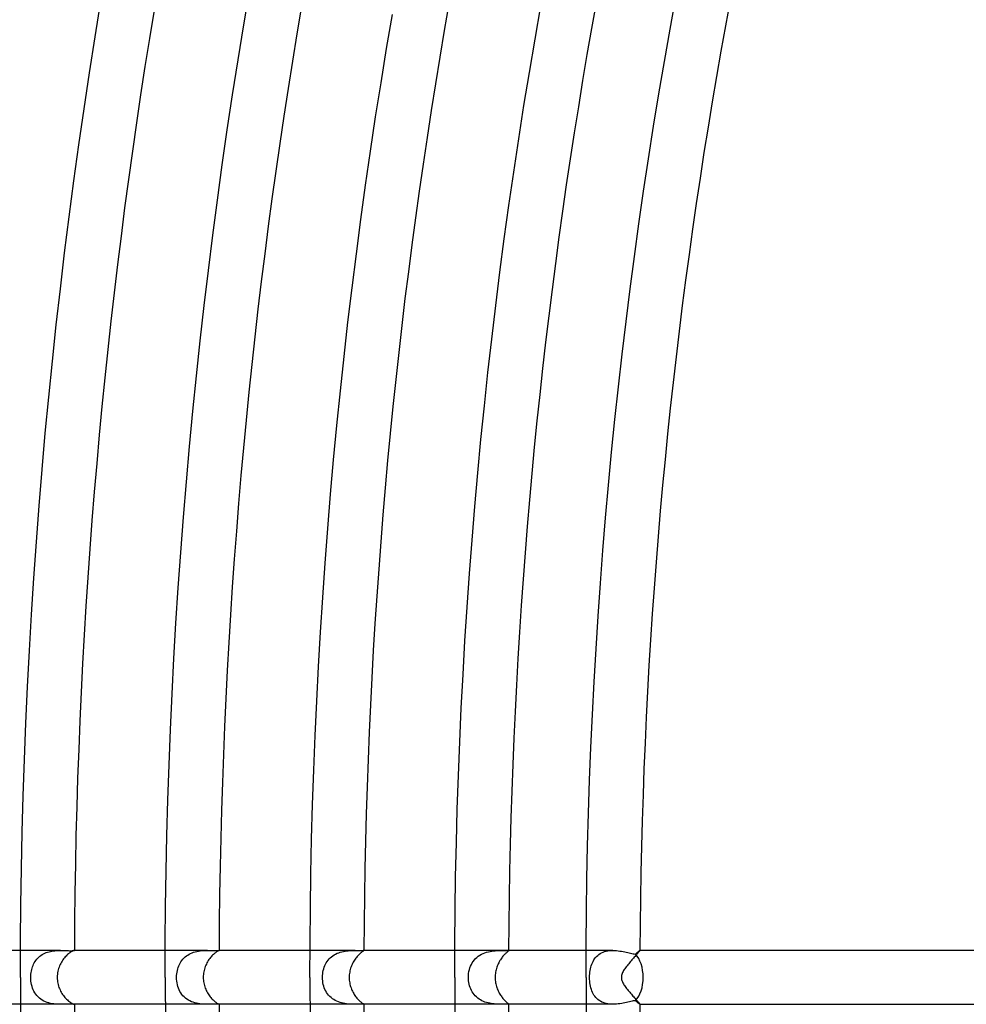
# Model space of a CAD drawing. Header units: millimetres. Extents: x -660 to 660, y -630 to 630.
# Tile 23 of 131: x -442 to -372, y -2 to 71. Entities that reach past the tile are written whole.
import ezdxf

# ---------------------------------------------------------------- set-up
doc = ezdxf.new("R2010")
doc.units = ezdxf.units.MM
doc.layers.add('HIDDEN', color=7, linetype='Continuous')
doc.layers.add('THICK', color=7, linetype='Continuous')

msp = doc.modelspace()

# ---------------------------------------------------------------- linework, layer by layer
at = {"layer": 'HIDDEN'}
for p, q in [((-439.027, 2), (-441.996, 2)), ((-440.714, 1.422), (-440.638, 1.497)), ((-440.638, 1.497), (-440.557, 1.566)), ((-440.557, 1.566), (-440.471, 1.631)), ((-440.471, 1.631), (-440.381, 1.69)), ((-440.381, 1.69), (-440.286, 1.744)), ((-440.286, 1.744), (-440.187, 1.793)), ((-440.187, 1.793), (-440.085, 1.835)), ((-440.085, 1.835), (-439.981, 1.872)), ((-439.981, 1.872), (-439.874, 1.904)), ((-439.874, 1.904), (-439.767, 1.93)), ((-439.767, 1.93), (-439.658, 1.952)), ((-439.658, 1.952), (-439.55, 1.968)), ((-439.55, 1.968), (-439.442, 1.981)), ((-439.442, 1.981), (-439.335, 1.99)), ((-439.335, 1.99), (-439.23, 1.996)), ((-439.23, 1.996), (-439.127, 1.999)), ((-439.127, 1.999), (-439.027, 2)), ((-439.027, 2), (-438.924, 1.999)), ((-438.924, 1.999), (-438.825, 1.997)), ((-438.825, 1.997), (-438.729, 1.994)), ((-438.729, 1.994), (-438.637, 1.99)), ((-438.637, 1.99), (-438.549, 1.987)), ((-438.549, 1.987), (-438.465, 1.983)), ((-438.465, 1.983), (-438.386, 1.981)), ((-438.386, 1.981), (-438.312, 1.979)), ((-438.312, 1.979), (-438.244, 1.979)), ((-438.244, 1.979), (-438.184, 1.98)), ((-438.184, 1.98), (-438.133, 1.982)), ((-438.133, 1.982), (-438.09, 1.985)), ((-438.09, 1.985), (-438.055, 1.988)), ((-438.055, 1.988), (-438.029, 1.992)), ((-438.029, 1.992), (-438.01, 1.995)), ((-438.01, 1.995), (-437.999, 1.998)), ((-437.999, 1.998), (-437.995, 2)), ((-437.995, 2), (-437.996, 2)), ((-437.996, 2), (-437.996, 2)), ((-437.996, 2), (-437.996, 2)), ((-437.996, 2), (-437.996, 2)), ((-437.996, 2), (-437.996, 2)), ((-437.995, 2), (-437.995, 2)), ((-428.1, 2), (-431.246, 2)), ((-429.855, 1.436), (-429.768, 1.516)), ((-429.768, 1.516), (-429.676, 1.591)), ((-429.676, 1.591), (-429.578, 1.658)), ((-429.578, 1.658), (-429.474, 1.72)), ((-429.474, 1.72), (-429.366, 1.775)), ((-429.366, 1.775), (-429.253, 1.823)), ((-429.253, 1.823), (-429.138, 1.865)), ((-429.138, 1.865), (-429.02, 1.899)), ((-429.02, 1.899), (-428.901, 1.928)), ((-428.901, 1.928), (-428.781, 1.951)), ((-428.781, 1.951), (-428.662, 1.969)), ((-428.662, 1.969), (-428.545, 1.982)), ((-428.545, 1.982), (-428.429, 1.991)), ((-428.429, 1.991), (-428.315, 1.996)), ((-428.315, 1.996), (-428.206, 1.999)), ((-428.206, 1.999), (-428.099, 2)), ((-428.099, 2), (-427.992, 1.999)), ((-427.992, 1.999), (-427.889, 1.998)), ((-427.889, 1.998), (-427.792, 1.995)), ((-427.792, 1.995), (-427.702, 1.993)), ((-427.702, 1.993), (-427.618, 1.992)), ((-427.618, 1.992), (-427.543, 1.991)), ((-427.543, 1.991), (-427.475, 1.991)), ((-427.475, 1.991), (-427.415, 1.992)), ((-427.415, 1.992), (-427.364, 1.993)), ((-427.364, 1.993), (-427.322, 1.996)), ((-427.322, 1.996), (-427.289, 1.998)), ((-427.289, 1.998), (-427.266, 1.999)), ((-427.266, 1.999), (-427.251, 2)), ((-427.251, 2), (-427.249, 2)), ((-427.249, 2), (-427.248, 2)), ((-427.248, 2), (-427.247, 2)), ((-427.247, 2), (-427.246, 1.999)), ((-427.246, 1.999), (-427.245, 1.999)), ((-427.245, 1.999), (-427.245, 1.999)), ((-417.137, 2), (-420.495, 2)), ((-418.987, 1.455), (-418.896, 1.534)), ((-418.896, 1.534), (-418.799, 1.607)), ((-418.799, 1.607), (-418.698, 1.673)), ((-418.698, 1.673), (-418.592, 1.732)), ((-418.592, 1.732), (-418.481, 1.785)), ((-418.481, 1.785), (-418.366, 1.831)), ((-418.366, 1.831), (-418.25, 1.87)), ((-418.25, 1.87), (-418.132, 1.903)), ((-418.132, 1.903), (-418.014, 1.93)), ((-418.014, 1.93), (-417.895, 1.951)), ((-417.895, 1.951), (-417.779, 1.968)), ((-417.779, 1.968), (-417.664, 1.98)), ((-417.664, 1.98), (-417.552, 1.989)), ((-417.552, 1.989), (-417.444, 1.994)), ((-417.444, 1.994), (-417.338, 1.998)), ((-417.338, 1.998), (-417.237, 2)), ((-417.237, 2), (-417.139, 2)), ((-417.139, 2), (-417.035, 2)), ((-417.035, 2), (-416.937, 1.999)), ((-416.937, 1.999), (-416.846, 1.998)), ((-416.846, 1.998), (-416.763, 1.998)), ((-416.763, 1.998), (-416.691, 1.998)), ((-416.691, 1.998), (-416.63, 1.999)), ((-416.63, 1.999), (-416.58, 2)), ((-416.58, 2), (-416.541, 2)), ((-416.541, 2), (-416.527, 2)), ((-416.495, 2), (-416.541, 2)), ((-416.527, 2), (-416.515, 1.999)), ((-416.515, 1.999), (-416.506, 1.999)), ((-416.506, 1.999), (-416.5, 1.997)), ((-416.5, 1.997), (-416.496, 1.995)), ((-416.496, 1.995), (-416.495, 1.993)), ((-405.745, 2), (-409.745, 2)), ((-408.201, 1.392), (-408.102, 1.485)), ((-408.102, 1.485), (-407.996, 1.57)), ((-407.996, 1.57), (-407.883, 1.646)), ((-407.883, 1.646), (-407.764, 1.714)), ((-407.764, 1.714), (-407.639, 1.774)), ((-407.639, 1.774), (-407.512, 1.825)), ((-407.512, 1.825), (-407.383, 1.868)), ((-407.383, 1.868), (-407.252, 1.903)), ((-407.252, 1.903), (-407.121, 1.931)), ((-407.121, 1.931), (-406.992, 1.953)), ((-406.992, 1.953), (-406.866, 1.969)), ((-406.866, 1.969), (-406.743, 1.981)), ((-406.743, 1.981), (-406.624, 1.989)), ((-406.624, 1.989), (-406.508, 1.994)), ((-406.508, 1.994), (-406.398, 1.997)), ((-406.398, 1.997), (-406.292, 1.999)), ((-406.292, 1.999), (-406.193, 2)), ((-406.193, 2), (-406.102, 2)), ((-406.102, 2), (-406.02, 2)), ((-406.02, 2), (-405.948, 2)), ((-405.948, 2), (-405.886, 2)), ((-405.886, 2), (-405.835, 1.999)), ((-405.835, 1.999), (-405.795, 1.998)), ((-405.795, 1.998), (-405.767, 1.995)), ((-405.767, 1.995), (-405.751, 1.99)), ((-405.751, 1.99), (-405.745, 1.982)), ((-398, 2), (-399.995, 2)), ((-399.358, 1.384), (-399.288, 1.473)), ((-399.288, 1.473), (-399.212, 1.556)), ((-399.212, 1.556), (-399.129, 1.633)), ((-399.129, 1.633), (-399.039, 1.704)), ((-399.039, 1.704), (-398.942, 1.767)), ((-398.942, 1.767), (-398.84, 1.823)), ((-398.84, 1.823), (-398.732, 1.872)), ((-398.732, 1.872), (-398.617, 1.913)), ((-398.617, 1.913), (-398.498, 1.945)), ((-398.498, 1.945), (-398.377, 1.97)), ((-398.377, 1.97), (-398.252, 1.987)), ((-398.252, 1.987), (-398.125, 1.997)), ((-398.125, 1.997), (-397.997, 2)), ((-397.997, 2), (-397.868, 1.997)), ((-397.868, 1.997), (-397.74, 1.988)), ((-397.74, 1.988), (-397.613, 1.975)), ((-397.613, 1.975), (-397.487, 1.957)), ((-397.487, 1.957), (-397.364, 1.936)), ((-397.364, 1.936), (-397.244, 1.913)), ((-397.244, 1.913), (-397.128, 1.888)), ((-397.128, 1.888), (-397.014, 1.863)), ((-397.014, 1.863), (-396.905, 1.837)), ((-396.905, 1.837), (-396.8, 1.813)), ((-396.8, 1.813), (-396.699, 1.79)), ((-396.699, 1.79), (-396.6, 1.769)), ((-396.6, 1.769), (-396.505, 1.751)), ((-396.505, 1.751), (-396.415, 1.737)), ((-396.415, 1.737), (-396.33, 1.729)), ((-396.33, 1.729), (-396.276, 1.776)), ((-396.276, 1.776), (-396.225, 1.82)), ((-396.225, 1.82), (-396.179, 1.86)), ((-396.179, 1.86), (-396.137, 1.895)), ((-396.137, 1.895), (-396.1, 1.926)), ((-396.1, 1.926), (-396.068, 1.952)), ((-396.068, 1.952), (-396.042, 1.973)), ((-396.042, 1.973), (-396.021, 1.988)), ((-396.021, 1.988), (-396.006, 1.997)), ((-396.006, 1.997), (-395.997, 2)), ((-395.997, 2), (-395.997, 2)), ((-395.997, 2), (-395.996, 2)), ((-395.996, 2), (-395.996, 1.999)), ((-395.996, 1.999), (-395.995, 1.999)), ((-395.995, 1.999), (-395.995, 1.998)), ((-395.995, 1.998), (-395.995, 1.997)), ((-441.133, 0.685), (-441.099, 0.789)), ((-441.099, 0.789), (-441.06, 0.889)), ((-441.06, 0.889), (-441.016, 0.986)), ((-441.016, 0.986), (-440.966, 1.081)), ((-440.966, 1.081), (-440.911, 1.172)), ((-440.911, 1.172), (-440.851, 1.259)), ((-440.851, 1.259), (-440.786, 1.342)), ((-440.786, 1.342), (-440.714, 1.422)), ((-430.318, 0.626), (-430.282, 0.741)), ((-430.282, 0.741), (-430.24, 0.852)), ((-430.24, 0.852), (-430.192, 0.96)), ((-430.192, 0.96), (-430.138, 1.063)), ((-430.138, 1.063), (-430.077, 1.163)), ((-430.077, 1.163), (-430.01, 1.259)), ((-430.01, 1.259), (-429.936, 1.35)), ((-429.936, 1.35), (-429.855, 1.436)), ((-419.479, 0.638), (-419.44, 0.756)), ((-419.44, 0.756), (-419.395, 0.87)), ((-419.395, 0.87), (-419.343, 0.979)), ((-419.343, 0.979), (-419.285, 1.084)), ((-419.285, 1.084), (-419.221, 1.184)), ((-419.221, 1.184), (-419.15, 1.279)), ((-419.15, 1.279), (-419.072, 1.37)), ((-419.072, 1.37), (-418.987, 1.455)), ((-408.619, 0.705), (-408.571, 0.833)), ((-408.571, 0.833), (-408.514, 0.955)), ((-408.514, 0.955), (-408.449, 1.073)), ((-408.449, 1.073), (-408.375, 1.185)), ((-408.375, 1.185), (-408.292, 1.292)), ((-408.292, 1.292), (-408.201, 1.392)), ((-399.671, 0.629), (-399.644, 0.749)), ((-399.644, 0.749), (-399.611, 0.865)), ((-399.611, 0.865), (-399.572, 0.978)), ((-399.572, 0.978), (-399.528, 1.086)), ((-399.528, 1.086), (-399.478, 1.19)), ((-399.478, 1.19), (-399.421, 1.29)), ((-399.421, 1.29), (-399.358, 1.384)), ((-441.232, 0), (-441.229, 0.12)), ((-441.228, -0.137), (-441.232, 0)), ((-441.229, 0.12), (-441.22, 0.239)), ((-441.22, 0.239), (-441.206, 0.355)), ((-441.206, 0.355), (-441.187, 0.468)), ((-441.187, 0.468), (-441.163, 0.578)), ((-441.163, 0.578), (-441.133, 0.685)), ((-430.401, 0), (-430.398, 0.13)), ((-430.397, -0.138), (-430.401, 0)), ((-430.398, 0.13), (-430.387, 0.258)), ((-430.387, 0.258), (-430.371, 0.384)), ((-430.371, 0.384), (-430.347, 0.507)), ((-430.347, 0.507), (-430.318, 0.626)), ((-419.569, 0), (-419.565, 0.131)), ((-419.565, -0.133), (-419.569, 0)), ((-419.565, 0.131), (-419.554, 0.261)), ((-419.554, 0.261), (-419.536, 0.39)), ((-419.536, 0.39), (-419.511, 0.516)), ((-419.511, 0.516), (-419.479, 0.638)), ((-408.733, 0), (-408.728, 0.148)), ((-408.73, -0.127), (-408.733, 0)), ((-408.728, 0.148), (-408.714, 0.293)), ((-408.714, 0.293), (-408.691, 0.435)), ((-408.691, 0.435), (-408.66, 0.572)), ((-408.66, 0.572), (-408.619, 0.705)), ((-399.732, 0), (-399.73, 0.128)), ((-399.73, 0.128), (-399.723, 0.255)), ((-399.723, 0.255), (-399.711, 0.381)), ((-399.711, 0.381), (-399.693, 0.507)), ((-399.693, 0.507), (-399.671, 0.629)), ((-441.217, -0.273), (-441.228, -0.137)), ((-441.198, -0.407), (-441.217, -0.273)), ((-441.172, -0.539), (-441.198, -0.407)), ((-441.138, -0.669), (-441.172, -0.539)), ((-441.097, -0.795), (-441.138, -0.669)), ((-430.386, -0.275), (-430.397, -0.138)), ((-430.366, -0.41), (-430.386, -0.275)), ((-430.339, -0.543), (-430.366, -0.41)), ((-430.304, -0.673), (-430.339, -0.543)), ((-430.26, -0.8), (-430.304, -0.673)), ((-419.554, -0.264), (-419.565, -0.133)), ((-419.535, -0.395), (-419.554, -0.264)), ((-419.509, -0.524), (-419.535, -0.395)), ((-419.475, -0.65), (-419.509, -0.524)), ((-419.434, -0.773), (-419.475, -0.65)), ((-408.719, -0.254), (-408.73, -0.127)), ((-408.702, -0.379), (-408.719, -0.254)), ((-408.677, -0.503), (-408.702, -0.379)), ((-408.645, -0.624), (-408.677, -0.503)), ((-408.606, -0.743), (-408.645, -0.624)), ((-399.729, -0.137), (-399.732, 0)), ((-399.721, -0.274), (-399.729, -0.137)), ((-399.707, -0.408), (-399.721, -0.274)), ((-399.688, -0.537), (-399.707, -0.408)), ((-399.664, -0.662), (-399.688, -0.537)), ((-399.635, -0.782), (-399.664, -0.662)), ((-441.048, -0.917), (-441.097, -0.795)), ((-440.991, -1.035), (-441.048, -0.917)), ((-440.926, -1.148), (-440.991, -1.035)), ((-440.854, -1.256), (-440.926, -1.148)), ((-440.773, -1.357), (-440.854, -1.256)), ((-440.685, -1.452), (-440.773, -1.357)), ((-440.59, -1.539), (-440.685, -1.452)), ((-430.21, -0.922), (-430.26, -0.8)), ((-430.151, -1.04), (-430.21, -0.922)), ((-430.084, -1.153), (-430.151, -1.04)), ((-430.009, -1.26), (-430.084, -1.153)), ((-429.927, -1.36), (-430.009, -1.26)), ((-429.837, -1.454), (-429.927, -1.36)), ((-429.74, -1.54), (-429.837, -1.454)), ((-419.385, -0.892), (-419.434, -0.773)), ((-419.329, -1.007), (-419.385, -0.892)), ((-419.265, -1.118), (-419.329, -1.007)), ((-419.193, -1.223), (-419.265, -1.118)), ((-419.114, -1.322), (-419.193, -1.223)), ((-419.028, -1.415), (-419.114, -1.322)), ((-418.935, -1.502), (-419.028, -1.415)), ((-408.56, -0.859), (-408.606, -0.743)), ((-408.506, -0.971), (-408.56, -0.859)), ((-408.446, -1.078), (-408.506, -0.971)), ((-408.378, -1.181), (-408.446, -1.078)), ((-408.303, -1.279), (-408.378, -1.181)), ((-408.222, -1.371), (-408.303, -1.279)), ((-408.134, -1.457), (-408.222, -1.371)), ((-408.04, -1.536), (-408.134, -1.457)), ((-399.601, -0.897), (-399.635, -0.782)), ((-399.561, -1.007), (-399.601, -0.897)), ((-399.516, -1.112), (-399.561, -1.007)), ((-399.465, -1.213), (-399.516, -1.112)), ((-399.408, -1.31), (-399.465, -1.213)), ((-399.345, -1.402), (-399.408, -1.31)), ((-399.275, -1.489), (-399.345, -1.402)), ((-439.027, -2), (-441.995, -2)), ((-440.488, -1.619), (-440.59, -1.539)), ((-440.379, -1.691), (-440.488, -1.619)), ((-440.265, -1.755), (-440.379, -1.691)), ((-440.146, -1.81), (-440.265, -1.755)), ((-440.024, -1.858), (-440.146, -1.81)), ((-439.897, -1.897), (-440.024, -1.858)), ((-439.77, -1.929), (-439.897, -1.897)), ((-439.642, -1.954), (-439.77, -1.929)), ((-439.514, -1.973), (-439.642, -1.954)), ((-439.388, -1.986), (-439.514, -1.973)), ((-439.264, -1.994), (-439.388, -1.986)), ((-439.144, -1.999), (-439.264, -1.994)), ((-439.027, -2), (-439.144, -1.999)), ((-438.903, -1.999), (-439.027, -2)), ((-438.785, -1.996), (-438.903, -1.999)), ((-438.672, -1.992), (-438.785, -1.996)), ((-438.564, -1.987), (-438.672, -1.992)), ((-438.462, -1.983), (-438.564, -1.987)), ((-438.368, -1.98), (-438.462, -1.983)), ((-438.282, -1.979), (-438.368, -1.98)), ((-438.206, -1.979), (-438.282, -1.979)), ((-438.142, -1.982), (-438.206, -1.979)), ((-438.089, -1.985), (-438.142, -1.982)), ((-438.048, -1.989), (-438.089, -1.985)), ((-438.019, -1.994), (-438.048, -1.989)), ((-438.001, -1.998), (-438.019, -1.994)), ((-437.995, -2), (-438.001, -1.998)), ((-437.996, -2), (-437.996, -2)), ((-437.996, -2), (-437.996, -2)), ((-437.996, -2), (-437.996, -2)), ((-437.996, -2), (-437.996, -2)), ((-437.996, -2), (-437.995, -2)), ((-437.995, -2), (-437.995, -2)), ((-428.099, -2), (-431.245, -2)), ((-429.637, -1.619), (-429.74, -1.54)), ((-429.527, -1.69), (-429.637, -1.619)), ((-429.413, -1.752), (-429.527, -1.69)), ((-429.296, -1.806), (-429.413, -1.752)), ((-429.174, -1.852), (-429.296, -1.806)), ((-429.049, -1.891), (-429.174, -1.852)), ((-428.924, -1.923), (-429.049, -1.891)), ((-428.8, -1.948), (-428.924, -1.923)), ((-428.676, -1.967), (-428.8, -1.948)), ((-428.554, -1.981), (-428.676, -1.967)), ((-428.435, -1.99), (-428.554, -1.981)), ((-428.319, -1.996), (-428.435, -1.99)), ((-428.208, -1.999), (-428.319, -1.996)), ((-428.1, -2), (-428.208, -1.999)), ((-427.988, -1.999), (-428.1, -2)), ((-427.881, -1.998), (-427.988, -1.999)), ((-427.779, -1.995), (-427.881, -1.998)), ((-427.684, -1.993), (-427.779, -1.995)), ((-427.595, -1.991), (-427.684, -1.993)), ((-427.515, -1.991), (-427.595, -1.991)), ((-427.444, -1.991), (-427.515, -1.991)), ((-427.384, -1.993), (-427.444, -1.991)), ((-427.335, -1.995), (-427.384, -1.993)), ((-427.296, -1.997), (-427.335, -1.995)), ((-427.268, -1.999), (-427.296, -1.997)), ((-427.251, -2), (-427.268, -1.999)), ((-427.25, -2), (-427.251, -2)), ((-427.248, -2), (-427.25, -2)), ((-427.247, -2), (-427.248, -2)), ((-427.246, -2), (-427.247, -2)), ((-427.245, -1.999), (-427.246, -2)), ((-427.245, -1.999), (-427.245, -1.999)), ((-417.137, -2), (-420.495, -2)), ((-418.835, -1.582), (-418.935, -1.502)), ((-418.73, -1.653), (-418.835, -1.582)), ((-418.62, -1.717), (-418.73, -1.653)), ((-418.505, -1.774), (-418.62, -1.717)), ((-418.387, -1.823), (-418.505, -1.774)), ((-418.267, -1.865), (-418.387, -1.823)), ((-418.146, -1.899), (-418.267, -1.865)), ((-418.025, -1.927), (-418.146, -1.899)), ((-417.904, -1.95), (-418.025, -1.927)), ((-417.785, -1.967), (-417.904, -1.95)), ((-417.669, -1.979), (-417.785, -1.967)), ((-417.556, -1.988), (-417.669, -1.979)), ((-417.446, -1.994), (-417.556, -1.988)), ((-417.339, -1.998), (-417.446, -1.994)), ((-417.236, -2), (-417.339, -1.998)), ((-417.138, -2), (-417.236, -2)), ((-417.032, -2), (-417.138, -2)), ((-416.932, -1.999), (-417.032, -2)), ((-416.841, -1.998), (-416.932, -1.999)), ((-416.76, -1.998), (-416.841, -1.998)), ((-416.689, -1.998), (-416.76, -1.998)), ((-416.629, -1.999), (-416.689, -1.998)), ((-416.579, -2), (-416.629, -1.999)), ((-416.541, -2), (-416.579, -2)), ((-416.527, -2), (-416.541, -2)), ((-416.495, -2), (-416.541, -2)), ((-416.516, -2), (-416.527, -2)), ((-416.507, -1.999), (-416.516, -2)), ((-416.5, -1.997), (-416.507, -1.999)), ((-416.496, -1.995), (-416.5, -1.997)), ((-416.495, -1.993), (-416.496, -1.995)), ((-405.745, -2), (-409.745, -2)), ((-407.94, -1.609), (-408.04, -1.536)), ((-407.835, -1.675), (-407.94, -1.609)), ((-407.727, -1.733), (-407.835, -1.675)), ((-407.615, -1.784), (-407.727, -1.733)), ((-407.501, -1.829), (-407.615, -1.784)), ((-407.385, -1.867), (-407.501, -1.829)), ((-407.268, -1.899), (-407.385, -1.867)), ((-407.152, -1.925), (-407.268, -1.899)), ((-407.037, -1.946), (-407.152, -1.925)), ((-406.924, -1.962), (-407.037, -1.946)), ((-406.813, -1.974), (-406.924, -1.962)), ((-406.704, -1.984), (-406.813, -1.974)), ((-406.599, -1.99), (-406.704, -1.984)), ((-406.497, -1.995), (-406.599, -1.99)), ((-406.399, -1.997), (-406.497, -1.995)), ((-406.306, -1.999), (-406.399, -1.997)), ((-406.218, -2), (-406.306, -1.999)), ((-406.137, -2), (-406.218, -2)), ((-405.936, -2), (-405.996, -2)), ((-405.884, -2), (-405.936, -2)), ((-405.841, -1.999), (-405.884, -2)), ((-405.806, -1.999), (-405.841, -1.999)), ((-405.779, -1.997), (-405.806, -1.999)), ((-405.76, -1.993), (-405.779, -1.997)), ((-405.749, -1.989), (-405.76, -1.993)), ((-405.745, -1.982), (-405.749, -1.989)), ((-398, -2), (-399.995, -2)), ((-399.198, -1.57), (-399.275, -1.489)), ((-399.116, -1.644), (-399.198, -1.57)), ((-399.026, -1.713), (-399.116, -1.644)), ((-398.93, -1.774), (-399.026, -1.713)), ((-398.828, -1.829), (-398.93, -1.774)), ((-398.721, -1.876), (-398.828, -1.829)), ((-398.609, -1.915), (-398.721, -1.876)), ((-398.493, -1.947), (-398.609, -1.915)), ((-398.372, -1.971), (-398.493, -1.947)), ((-398.248, -1.987), (-398.372, -1.971)), ((-398.124, -1.997), (-398.248, -1.987)), ((-397.999, -2), (-398.124, -1.997)), ((-397.867, -1.997), (-397.999, -2)), ((-397.735, -1.988), (-397.867, -1.997)), ((-397.605, -1.974), (-397.735, -1.988)), ((-397.477, -1.955), (-397.605, -1.974)), ((-397.351, -1.934), (-397.477, -1.955)), ((-397.229, -1.91), (-397.351, -1.934)), ((-397.11, -1.885), (-397.229, -1.91)), ((-396.995, -1.858), (-397.11, -1.885)), ((-396.884, -1.833), (-396.995, -1.858)), ((-396.778, -1.808), (-396.884, -1.833)), ((-396.677, -1.785), (-396.778, -1.808)), ((-396.581, -1.765), (-396.677, -1.785)), ((-396.49, -1.748), (-396.581, -1.765)), ((-396.406, -1.736), (-396.49, -1.748)), ((-396.33, -1.729), (-396.406, -1.736)), ((-396.291, -1.763), (-396.33, -1.729)), ((-396.254, -1.795), (-396.291, -1.763)), ((-396.218, -1.825), (-396.254, -1.795)), ((-396.185, -1.854), (-396.218, -1.825)), ((-396.155, -1.88), (-396.185, -1.854)), ((-396.126, -1.904), (-396.155, -1.88)), ((-396.1, -1.926), (-396.126, -1.904)), ((-396.077, -1.945), (-396.1, -1.926)), ((-396.056, -1.962), (-396.077, -1.945)), ((-396.038, -1.975), (-396.056, -1.962)), ((-396.024, -1.986), (-396.038, -1.975)), ((-396.012, -1.994), (-396.024, -1.986)), ((-396.003, -1.998), (-396.012, -1.994)), ((-395.997, -2), (-396.003, -1.998)), ((-395.996, -2), (-395.997, -2)), ((-395.997, -2), (-395.997, -2)), ((-395.995, -1.999), (-395.996, -1.999)), ((-395.996, -1.999), (-395.996, -2)), ((-395.995, -1.997), (-395.995, -1.998)), ((-395.995, -1.998), (-395.995, -1.999))]:
    msp.add_line(p, q, dxfattribs=at)
for start_param, end_param in [(-1.570796, -0.527105), (-2.614487, -1.570796)]:
    msp.add_ellipse((-396.914, 0), major_axis=(0, 2), ratio=0.580131, start_param=start_param, end_param=end_param, dxfattribs=at)
at = {"layer": 'THICK'}
for p, q in [((-425.414, 70.708), (-424.975, 73.302)), ((-436.452, 69.81), (-436.018, 72.471)), ((-393.757, 70.394), (-393.32, 72.794)), ((-403.787, 69.648), (-403.355, 72.109)), ((-414.809, 68.946), (-414.381, 71.475)), ((-425.837, 68.112), (-425.414, 70.708)), ((-394.179, 67.99), (-393.757, 70.394)), ((-436.87, 67.146), (-436.452, 69.81)), ((-404.205, 67.183), (-403.787, 69.648)), ((-415.222, 66.414), (-414.809, 68.946)), ((-426.245, 65.513), (-425.837, 68.112)), ((-394.587, 65.584), (-394.179, 67.99)), ((-437.271, 64.48), (-436.87, 67.146)), ((-404.607, 64.716), (-404.205, 67.183)), ((-415.62, 63.88), (-415.222, 66.414)), ((-426.637, 62.912), (-426.245, 65.513)), ((-394.979, 63.176), (-394.587, 65.584)), ((-437.657, 61.811), (-437.271, 64.48)), ((-404.994, 62.247), (-404.607, 64.716)), ((-416.001, 61.343), (-415.62, 63.88)), ((-427.012, 60.308), (-426.637, 62.912)), ((-395.357, 60.766), (-394.979, 63.176)), ((-405.367, 59.775), (-404.994, 62.247)), ((-438.026, 59.14), (-437.657, 61.811)), ((-416.368, 58.805), (-416.001, 61.343)), ((-395.721, 58.353), (-395.357, 60.766)), ((-427.372, 57.702), (-427.012, 60.308)), ((-405.724, 57.301), (-405.367, 59.775)), ((-438.378, 56.467), (-438.026, 59.14)), ((-416.719, 56.264), (-416.368, 58.805)), ((-396.069, 55.938), (-395.721, 58.353)), ((-427.716, 55.094), (-427.372, 57.702)), ((-406.066, 54.825), (-405.724, 57.301)), ((-438.715, 53.792), (-438.378, 56.467)), ((-417.054, 53.72), (-416.719, 56.264)), ((-396.403, 53.521), (-396.069, 55.938)), ((-428.044, 52.484), (-427.716, 55.094)), ((-406.392, 52.347), (-406.066, 54.825)), ((-439.034, 51.115), (-438.715, 53.792)), ((-417.374, 51.175), (-417.054, 53.72)), ((-396.722, 51.101), (-396.403, 53.521)), ((-428.357, 49.872), (-428.044, 52.484)), ((-406.704, 49.867), (-406.392, 52.347)), ((-417.679, 48.628), (-417.374, 51.175)), ((-439.338, 48.436), (-439.034, 51.115)), ((-397.027, 48.68), (-396.722, 51.101)), ((-428.653, 47.258), (-428.357, 49.872)), ((-407.001, 47.385), (-406.704, 49.867)), ((-439.625, 45.755), (-439.338, 48.436)), ((-417.968, 46.08), (-417.679, 48.628)), ((-397.316, 46.258), (-397.027, 48.68)), ((-428.933, 44.642), (-428.653, 47.258)), ((-407.282, 44.902), (-407.001, 47.385)), ((-418.241, 43.529), (-417.968, 46.08)), ((-397.591, 43.833), (-397.316, 46.258)), ((-439.896, 43.072), (-439.625, 45.755)), ((-429.198, 42.024), (-428.933, 44.642)), ((-407.549, 42.416), (-407.282, 44.902)), ((-418.499, 40.977), (-418.241, 43.529)), ((-397.851, 41.407), (-397.591, 43.833)), ((-440.151, 40.388), (-439.896, 43.072)), ((-407.8, 39.929), (-407.549, 42.416)), ((-429.446, 39.405), (-429.198, 42.024)), ((-418.741, 38.423), (-418.499, 40.977)), ((-398.096, 38.979), (-397.851, 41.407)), ((-440.389, 37.702), (-440.151, 40.388)), ((-408.036, 37.441), (-407.8, 39.929)), ((-429.678, 36.785), (-429.446, 39.405)), ((-398.327, 36.55), (-398.096, 38.979)), ((-418.967, 35.868), (-418.741, 38.423)), ((-440.611, 35.015), (-440.389, 37.702)), ((-408.257, 34.951), (-408.036, 37.441)), ((-429.895, 34.163), (-429.678, 36.785)), ((-398.542, 34.119), (-398.327, 36.55)), ((-419.178, 33.312), (-418.967, 35.868)), ((-440.816, 32.326), (-440.611, 35.015)), ((-408.462, 32.46), (-408.257, 34.951)), ((-430.095, 31.54), (-429.895, 34.163)), ((-398.743, 31.688), (-398.542, 34.119)), ((-419.374, 30.754), (-419.178, 33.312)), ((-441.005, 29.637), (-440.816, 32.326)), ((-408.653, 29.968), (-408.462, 32.46)), ((-430.279, 28.916), (-430.095, 31.54)), ((-398.929, 29.255), (-398.743, 31.688)), ((-419.554, 28.195), (-419.374, 30.754)), ((-408.828, 27.474), (-408.653, 29.968)), ((-441.178, 26.946), (-441.005, 29.637)), ((-399.1, 26.821), (-398.929, 29.255)), ((-430.448, 26.291), (-430.279, 28.916)), ((-419.718, 25.635), (-419.554, 28.195)), ((-408.988, 24.98), (-408.828, 27.474)), ((-441.334, 24.254), (-441.178, 26.946)), ((-399.256, 24.386), (-399.1, 26.821)), ((-430.6, 23.664), (-430.448, 26.291)), ((-419.866, 23.075), (-419.718, 25.635)), ((-409.133, 22.485), (-408.988, 24.98)), ((-441.474, 21.562), (-441.334, 24.254)), ((-399.397, 21.95), (-399.256, 24.386)), ((-430.737, 21.037), (-430.6, 23.664)), ((-419.999, 20.513), (-419.866, 23.075)), ((-409.262, 19.988), (-409.133, 22.485)), ((-399.524, 19.513), (-399.397, 21.95)), ((-441.597, 18.868), (-441.474, 21.562)), ((-430.857, 18.409), (-430.737, 21.037)), ((-420.117, 17.95), (-419.999, 20.513)), ((-409.376, 17.492), (-409.262, 19.988)), ((-399.635, 17.075), (-399.524, 19.513)), ((-441.704, 16.174), (-441.597, 18.868)), ((-430.961, 15.781), (-430.857, 18.409)), ((-420.218, 15.387), (-420.117, 17.95)), ((-409.476, 14.994), (-409.376, 17.492)), ((-399.732, 14.637), (-399.635, 17.075)), ((-441.794, 13.479), (-441.704, 16.174)), ((-431.049, 13.151), (-430.961, 15.781)), ((-420.304, 12.824), (-420.218, 15.387)), ((-409.559, 12.496), (-409.476, 14.994)), ((-399.814, 12.198), (-399.732, 14.637)), ((-441.868, 10.784), (-441.794, 13.479)), ((-431.122, 10.522), (-431.049, 13.151)), ((-420.375, 10.259), (-420.304, 12.824)), ((-409.628, 9.997), (-409.559, 12.496)), ((-399.881, 9.759), (-399.814, 12.198)), ((-441.926, 8.088), (-441.868, 10.784)), ((-431.178, 7.892), (-431.122, 10.522)), ((-420.43, 7.695), (-420.375, 10.259)), ((-409.681, 7.498), (-409.628, 9.997)), ((-399.933, 7.32), (-399.881, 9.759)), ((-441.967, 5.392), (-441.926, 8.088)), ((-431.218, 5.261), (-431.178, 7.892)), ((-420.469, 5.13), (-420.43, 7.695)), ((-409.72, 4.999), (-409.681, 7.498)), ((-399.97, 4.88), (-399.933, 7.32)), ((-441.992, 2.696), (-441.967, 5.392)), ((-431.242, 2.631), (-431.218, 5.261)), ((-420.492, 2.565), (-420.469, 5.13)), ((-409.742, 2.5), (-409.72, 4.999)), ((-399.993, 2.44), (-399.97, 4.88)), ((-442, 0), (-441.992, 2.696)), ((-431.25, 0), (-431.242, 2.631)), ((-420.5, 0), (-420.492, 2.565)), ((-409.75, 0), (-409.742, 2.5)), ((-400, 0), (-399.993, 2.44)), ((-441.996, 2), (-448.759, 2)), ((-438.674, 1.514), (-438.733, 1.445)), ((-438.614, 1.579), (-438.674, 1.514)), ((-438.554, 1.639), (-438.614, 1.579)), ((-438.495, 1.695), (-438.554, 1.639)), ((-438.437, 1.745), (-438.495, 1.695)), ((-438.381, 1.79), (-438.437, 1.745)), ((-438.327, 1.83), (-438.381, 1.79)), ((-438.276, 1.865), (-438.327, 1.83)), ((-438.228, 1.895), (-438.276, 1.865)), ((-438.183, 1.921), (-438.228, 1.895)), ((-438.143, 1.943), (-438.183, 1.921)), ((-438.107, 1.96), (-438.143, 1.943)), ((-438.076, 1.974), (-438.107, 1.96)), ((-438.05, 1.984), (-438.076, 1.974)), ((-438.029, 1.992), (-438.05, 1.984)), ((-438.013, 1.997), (-438.029, 1.992)), ((-438.002, 1.999), (-438.013, 1.997)), ((-437.996, 2), (-438.002, 1.999)), ((-431.246, 2), (-437.996, 2)), ((-427.89, 1.465), (-427.945, 1.396)), ((-427.835, 1.531), (-427.89, 1.465)), ((-427.78, 1.592), (-427.835, 1.531)), ((-427.725, 1.648), (-427.78, 1.592)), ((-427.671, 1.7), (-427.725, 1.648)), ((-427.619, 1.747), (-427.671, 1.7)), ((-427.569, 1.789), (-427.619, 1.747)), ((-427.52, 1.828), (-427.569, 1.789)), ((-427.475, 1.861), (-427.52, 1.828)), ((-427.433, 1.89), (-427.475, 1.861)), ((-427.395, 1.915), (-427.433, 1.89)), ((-427.36, 1.936), (-427.395, 1.915)), ((-427.33, 1.953), (-427.36, 1.936)), ((-427.304, 1.967), (-427.33, 1.953)), ((-427.283, 1.978), (-427.304, 1.967)), ((-427.267, 1.986), (-427.283, 1.978)), ((-427.255, 1.992), (-427.267, 1.986)), ((-427.248, 1.996), (-427.255, 1.992)), ((-427.245, 1.999), (-427.248, 1.996)), ((-420.495, 2), (-427.245, 2)), ((-417.05, 1.486), (-417.101, 1.421)), ((-416.999, 1.548), (-417.05, 1.486)), ((-416.948, 1.605), (-416.999, 1.548)), ((-416.898, 1.659), (-416.948, 1.605)), ((-416.85, 1.707), (-416.898, 1.659)), ((-416.803, 1.751), (-416.85, 1.707)), ((-416.758, 1.791), (-416.803, 1.751)), ((-416.715, 1.827), (-416.758, 1.791)), ((-416.676, 1.858), (-416.715, 1.827)), ((-416.639, 1.886), (-416.676, 1.858)), ((-416.607, 1.91), (-416.639, 1.886)), ((-416.578, 1.93), (-416.607, 1.91)), ((-416.553, 1.947), (-416.578, 1.93)), ((-416.533, 1.961), (-416.553, 1.947)), ((-416.516, 1.972), (-416.533, 1.961)), ((-416.505, 1.981), (-416.516, 1.972)), ((-416.498, 1.988), (-416.505, 1.981)), ((-416.495, 1.993), (-416.498, 1.988)), ((-409.745, 2), (-416.495, 2)), ((-406.214, 1.507), (-406.261, 1.446)), ((-406.167, 1.565), (-406.214, 1.507)), ((-406.12, 1.619), (-406.167, 1.565)), ((-406.075, 1.669), (-406.12, 1.619)), ((-406.032, 1.714), (-406.075, 1.669)), ((-405.99, 1.755), (-406.032, 1.714)), ((-405.951, 1.792), (-405.99, 1.755)), ((-405.914, 1.826), (-405.951, 1.792)), ((-405.88, 1.856), (-405.914, 1.826)), ((-405.85, 1.882), (-405.88, 1.856)), ((-405.823, 1.904), (-405.85, 1.882)), ((-405.799, 1.924), (-405.823, 1.904)), ((-405.78, 1.94), (-405.799, 1.924)), ((-405.765, 1.954), (-405.78, 1.94)), ((-405.754, 1.965), (-405.765, 1.954)), ((-405.747, 1.974), (-405.754, 1.965)), ((-405.745, 1.982), (-405.747, 1.974)), ((-399.995, 2), (-405.745, 2)), ((-396.417, 1.497), (-396.473, 1.433)), ((-396.362, 1.559), (-396.417, 1.497)), ((-396.31, 1.618), (-396.362, 1.559)), ((-396.261, 1.674), (-396.31, 1.618)), ((-396.214, 1.727), (-396.261, 1.674)), ((-396.172, 1.776), (-396.214, 1.727)), ((-396.133, 1.821), (-396.172, 1.776)), ((-396.098, 1.862), (-396.133, 1.821)), ((-396.067, 1.898), (-396.098, 1.862)), ((-396.042, 1.929), (-396.067, 1.898)), ((-396.022, 1.954), (-396.042, 1.929)), ((-396.007, 1.975), (-396.022, 1.954)), ((-395.998, 1.989), (-396.007, 1.975)), ((-395.995, 1.997), (-395.998, 1.989)), ((-361.992, 2), (-395.997, 2)), ((-439.129, 0.757), (-439.163, 0.658)), ((-439.091, 0.854), (-439.129, 0.757)), ((-439.049, 0.948), (-439.091, 0.854)), ((-439.003, 1.039), (-439.049, 0.948)), ((-438.954, 1.128), (-439.003, 1.039)), ((-438.902, 1.212), (-438.954, 1.128)), ((-438.848, 1.294), (-438.902, 1.212)), ((-438.791, 1.372), (-438.848, 1.294)), ((-438.733, 1.445), (-438.791, 1.372)), ((-428.272, 0.808), (-428.307, 0.712)), ((-428.234, 0.901), (-428.272, 0.808)), ((-428.192, 0.991), (-428.234, 0.901)), ((-428.147, 1.079), (-428.192, 0.991)), ((-428.1, 1.164), (-428.147, 1.079)), ((-428.05, 1.245), (-428.1, 1.164)), ((-427.998, 1.322), (-428.05, 1.245)), ((-427.945, 1.396), (-427.998, 1.322)), ((-417.448, 0.776), (-417.479, 0.683)), ((-417.414, 0.866), (-417.448, 0.776)), ((-417.376, 0.954), (-417.414, 0.866)), ((-417.336, 1.039), (-417.376, 0.954)), ((-417.293, 1.122), (-417.336, 1.039)), ((-417.247, 1.202), (-417.293, 1.122)), ((-417.2, 1.278), (-417.247, 1.202)), ((-417.151, 1.351), (-417.2, 1.278)), ((-417.101, 1.421), (-417.151, 1.351)), ((-406.624, 0.749), (-406.652, 0.659)), ((-406.593, 0.837), (-406.624, 0.749)), ((-406.559, 0.922), (-406.593, 0.837)), ((-406.522, 1.005), (-406.559, 0.922)), ((-406.483, 1.086), (-406.522, 1.005)), ((-406.441, 1.164), (-406.483, 1.086)), ((-406.398, 1.24), (-406.441, 1.164)), ((-406.353, 1.312), (-406.398, 1.24)), ((-406.307, 1.381), (-406.353, 1.312)), ((-406.261, 1.446), (-406.307, 1.381)), ((-397.007, 0.792), (-397.062, 0.719)), ((-396.95, 0.866), (-397.007, 0.792)), ((-396.892, 0.94), (-396.95, 0.866)), ((-396.832, 1.013), (-396.892, 0.94)), ((-396.772, 1.086), (-396.832, 1.013)), ((-396.711, 1.158), (-396.772, 1.086)), ((-396.65, 1.229), (-396.711, 1.158)), ((-396.591, 1.299), (-396.65, 1.229)), ((-396.531, 1.367), (-396.591, 1.299)), ((-396.473, 1.433), (-396.531, 1.367)), ((-439.263, 0.116), (-439.267, 0)), ((-439.254, 0.229), (-439.263, 0.116)), ((-439.239, 0.34), (-439.254, 0.229)), ((-439.219, 0.449), (-439.239, 0.34)), ((-439.193, 0.555), (-439.219, 0.449)), ((-439.163, 0.658), (-439.193, 0.555)), ((-428.422, 0.104), (-428.424, 0)), ((-428.415, 0.208), (-428.422, 0.104)), ((-428.402, 0.311), (-428.415, 0.208)), ((-428.385, 0.413), (-428.402, 0.311)), ((-428.363, 0.515), (-428.385, 0.413)), ((-428.337, 0.614), (-428.363, 0.515)), ((-428.307, 0.712), (-428.337, 0.614)), ((-417.583, 0.1), (-417.585, 0)), ((-417.576, 0.199), (-417.583, 0.1)), ((-417.565, 0.298), (-417.576, 0.199)), ((-417.55, 0.396), (-417.565, 0.298)), ((-417.53, 0.493), (-417.55, 0.396)), ((-417.507, 0.589), (-417.53, 0.493)), ((-417.479, 0.683), (-417.507, 0.589)), ((-406.746, 0.096), (-406.748, 0)), ((-406.74, 0.192), (-406.746, 0.096)), ((-406.73, 0.287), (-406.74, 0.192)), ((-406.716, 0.382), (-406.73, 0.287)), ((-406.698, 0.475), (-406.716, 0.382)), ((-406.677, 0.568), (-406.698, 0.475)), ((-406.652, 0.659), (-406.677, 0.568)), ((-397.371, 0.074), (-397.375, 0)), ((-397.375, 0), (-397.37, -0.083)), ((-397.359, 0.148), (-397.371, 0.074)), ((-397.34, 0.22), (-397.359, 0.148)), ((-397.314, 0.29), (-397.34, 0.22)), ((-397.284, 0.359), (-397.314, 0.29)), ((-397.248, 0.429), (-397.284, 0.359)), ((-397.208, 0.501), (-397.248, 0.429)), ((-397.163, 0.573), (-397.208, 0.501)), ((-397.114, 0.645), (-397.163, 0.573)), ((-397.062, 0.719), (-397.114, 0.645)), ((-439.267, 0), (-439.264, -0.113)), ((-439.264, -0.113), (-439.255, -0.224)), ((-439.255, -0.224), (-439.24, -0.332)), ((-439.24, -0.332), (-439.221, -0.439)), ((-439.221, -0.439), (-439.197, -0.542)), ((-439.197, -0.542), (-439.168, -0.644)), ((-439.168, -0.644), (-439.135, -0.742)), ((-428.424, 0), (-428.422, -0.106)), ((-428.422, -0.106), (-428.414, -0.211)), ((-428.414, -0.211), (-428.402, -0.313)), ((-428.402, -0.313), (-428.385, -0.414)), ((-428.385, -0.414), (-428.364, -0.513)), ((-428.364, -0.513), (-428.338, -0.61)), ((-428.338, -0.61), (-428.309, -0.704)), ((-428.309, -0.704), (-428.277, -0.795)), ((-417.585, 0), (-417.582, -0.104)), ((-417.582, -0.104), (-417.575, -0.206)), ((-417.575, -0.206), (-417.564, -0.307)), ((-417.564, -0.307), (-417.548, -0.406)), ((-417.548, -0.406), (-417.528, -0.502)), ((-417.528, -0.502), (-417.505, -0.597)), ((-417.505, -0.597), (-417.477, -0.69)), ((-417.477, -0.69), (-417.447, -0.78)), ((-406.748, 0), (-406.746, -0.101)), ((-406.746, -0.101), (-406.739, -0.2)), ((-406.739, -0.2), (-406.728, -0.298)), ((-406.728, -0.298), (-406.714, -0.394)), ((-406.714, -0.394), (-406.695, -0.489)), ((-406.695, -0.489), (-406.674, -0.581)), ((-406.674, -0.581), (-406.649, -0.672)), ((-406.649, -0.672), (-406.621, -0.76)), ((-397.37, -0.083), (-397.355, -0.164)), ((-397.355, -0.164), (-397.332, -0.244)), ((-397.332, -0.244), (-397.301, -0.322)), ((-397.301, -0.322), (-397.265, -0.398)), ((-397.265, -0.398), (-397.224, -0.472)), ((-397.224, -0.472), (-397.181, -0.543)), ((-397.181, -0.543), (-397.136, -0.612)), ((-397.136, -0.612), (-397.089, -0.68)), ((-397.089, -0.68), (-397.039, -0.749)), ((-439.135, -0.742), (-439.098, -0.837)), ((-439.098, -0.837), (-439.057, -0.93)), ((-439.057, -0.93), (-439.013, -1.02)), ((-439.013, -1.02), (-438.965, -1.108)), ((-438.965, -1.108), (-438.915, -1.192)), ((-438.915, -1.192), (-438.862, -1.274)), ((-438.862, -1.274), (-438.806, -1.352)), ((-438.806, -1.352), (-438.749, -1.426)), ((-438.749, -1.426), (-438.69, -1.496)), ((-428.277, -0.795), (-428.241, -0.885)), ((-428.241, -0.885), (-428.201, -0.972)), ((-428.201, -0.972), (-428.159, -1.057)), ((-428.159, -1.057), (-428.114, -1.139)), ((-428.114, -1.139), (-428.067, -1.218)), ((-428.067, -1.218), (-428.017, -1.295)), ((-428.017, -1.295), (-427.965, -1.368)), ((-427.965, -1.368), (-427.912, -1.438)), ((-427.912, -1.438), (-427.858, -1.504)), ((-417.447, -0.78), (-417.413, -0.867)), ((-417.413, -0.867), (-417.377, -0.953)), ((-417.377, -0.953), (-417.337, -1.036)), ((-417.337, -1.036), (-417.296, -1.116)), ((-417.296, -1.116), (-417.251, -1.194)), ((-417.251, -1.194), (-417.205, -1.27)), ((-417.205, -1.27), (-417.157, -1.342)), ((-417.157, -1.342), (-417.108, -1.411)), ((-417.108, -1.411), (-417.058, -1.476)), ((-406.621, -0.76), (-406.59, -0.845)), ((-406.59, -0.845), (-406.556, -0.929)), ((-406.556, -0.929), (-406.52, -1.01)), ((-406.52, -1.01), (-406.481, -1.089)), ((-406.481, -1.089), (-406.44, -1.166)), ((-406.44, -1.166), (-406.398, -1.239)), ((-406.398, -1.239), (-406.354, -1.311)), ((-406.354, -1.311), (-406.308, -1.379)), ((-406.308, -1.379), (-406.262, -1.443)), ((-406.262, -1.443), (-406.216, -1.504)), ((-397.039, -0.749), (-396.986, -0.82)), ((-396.986, -0.82), (-396.93, -0.891)), ((-396.93, -0.891), (-396.873, -0.963)), ((-396.873, -0.963), (-396.814, -1.036)), ((-396.814, -1.036), (-396.753, -1.108)), ((-396.753, -1.108), (-396.692, -1.18)), ((-396.692, -1.18), (-396.631, -1.251)), ((-396.631, -1.251), (-396.571, -1.321)), ((-396.571, -1.321), (-396.513, -1.388)), ((-396.513, -1.388), (-396.456, -1.453)), ((-396.456, -1.453), (-396.401, -1.516)), ((-441.995, -2), (-448.759, -2)), ((-438.69, -1.496), (-438.631, -1.562)), ((-438.631, -1.562), (-438.571, -1.623)), ((-438.571, -1.623), (-438.512, -1.679)), ((-438.512, -1.679), (-438.453, -1.731)), ((-438.453, -1.731), (-438.395, -1.778)), ((-438.395, -1.778), (-438.34, -1.82)), ((-438.34, -1.82), (-438.288, -1.857)), ((-438.288, -1.857), (-438.238, -1.889)), ((-438.238, -1.889), (-438.192, -1.916)), ((-438.192, -1.916), (-438.15, -1.939)), ((-438.15, -1.939), (-438.113, -1.958)), ((-438.113, -1.958), (-438.08, -1.972)), ((-438.08, -1.972), (-438.053, -1.983)), ((-438.053, -1.983), (-438.03, -1.991)), ((-438.03, -1.991), (-438.013, -1.996)), ((-438.013, -1.996), (-438.002, -1.999)), ((-438.002, -1.999), (-437.996, -2)), ((-431.245, -2), (-437.996, -2)), ((-427.858, -1.504), (-427.804, -1.566)), ((-427.804, -1.566), (-427.749, -1.624)), ((-427.749, -1.624), (-427.695, -1.678)), ((-427.695, -1.678), (-427.642, -1.727)), ((-427.642, -1.727), (-427.59, -1.772)), ((-427.59, -1.772), (-427.54, -1.812)), ((-427.54, -1.812), (-427.493, -1.848)), ((-427.493, -1.848), (-427.449, -1.879)), ((-427.449, -1.879), (-427.409, -1.906)), ((-427.409, -1.906), (-427.372, -1.929)), ((-427.372, -1.929), (-427.339, -1.948)), ((-427.339, -1.948), (-427.311, -1.963)), ((-427.311, -1.963), (-427.288, -1.976)), ((-427.288, -1.976), (-427.269, -1.985)), ((-427.269, -1.985), (-427.256, -1.992)), ((-427.256, -1.992), (-427.248, -1.996)), ((-427.248, -1.996), (-427.245, -1.999)), ((-420.495, -2), (-427.245, -2)), ((-417.058, -1.476), (-417.008, -1.538)), ((-417.008, -1.538), (-416.958, -1.595)), ((-416.958, -1.595), (-416.908, -1.649)), ((-416.908, -1.649), (-416.859, -1.698)), ((-416.859, -1.698), (-416.811, -1.744)), ((-416.811, -1.744), (-416.765, -1.785)), ((-416.765, -1.785), (-416.722, -1.821)), ((-416.722, -1.821), (-416.682, -1.854)), ((-416.682, -1.854), (-416.645, -1.882)), ((-416.645, -1.882), (-416.611, -1.907)), ((-416.611, -1.907), (-416.581, -1.928)), ((-416.581, -1.928), (-416.555, -1.945)), ((-416.555, -1.945), (-416.534, -1.96)), ((-416.534, -1.96), (-416.517, -1.971)), ((-416.517, -1.971), (-416.505, -1.981)), ((-416.505, -1.981), (-416.498, -1.988)), ((-416.498, -1.988), (-416.495, -1.993)), ((-409.745, -2), (-416.495, -2)), ((-406.216, -1.504), (-406.17, -1.561)), ((-406.17, -1.561), (-406.124, -1.615)), ((-406.124, -1.615), (-406.079, -1.664)), ((-406.079, -1.664), (-406.035, -1.71)), ((-406.035, -1.71), (-405.993, -1.752)), ((-405.993, -1.752), (-405.954, -1.79)), ((-405.954, -1.79), (-405.917, -1.824)), ((-405.917, -1.824), (-405.882, -1.854)), ((-405.882, -1.854), (-405.852, -1.88)), ((-405.852, -1.88), (-405.824, -1.903)), ((-405.824, -1.903), (-405.8, -1.923)), ((-405.8, -1.923), (-405.781, -1.94)), ((-405.781, -1.94), (-405.765, -1.954)), ((-405.765, -1.954), (-405.754, -1.965)), ((-405.754, -1.965), (-405.747, -1.974)), ((-405.747, -1.974), (-405.745, -1.982)), ((-399.995, -2), (-405.745, -2)), ((-396.401, -1.516), (-396.348, -1.576)), ((-396.348, -1.576), (-396.297, -1.633)), ((-396.297, -1.633), (-396.25, -1.687)), ((-396.25, -1.687), (-396.205, -1.738)), ((-396.205, -1.738), (-396.164, -1.785)), ((-396.164, -1.785), (-396.126, -1.828)), ((-396.126, -1.828), (-396.093, -1.867)), ((-396.093, -1.867), (-396.064, -1.902)), ((-396.064, -1.902), (-396.04, -1.931)), ((-396.04, -1.931), (-396.02, -1.956)), ((-396.02, -1.956), (-396.006, -1.976)), ((-396.006, -1.976), (-395.998, -1.989)), ((-395.998, -1.989), (-395.995, -1.997)), ((-395.997, -2), (-361.992, -2))]:
    msp.add_line(p, q, dxfattribs=at)
for radius, start, end in [(534.75, 144.21428, 179.78573), (524, 144.21869, 179.78132), (513.25, 144.22327, 179.77674), (502.5, 144.22803, 179.77198), (491.75, 144.23301, 179.767), (481, 144.23823, 179.76178), (470.25, 144.24367, 179.75634), (459.5, 144.2494, 179.75061), (448.75, 144.25484, 179.74517), (438, 144.26161, 179.73841), (427.25, 144.26802, 179.73199), (416.5, 144.2741, 179.72586), (405.75, 144.27983, 179.72019), (396, 144.28899, 179.71096), (592.5, 179.99998, 0), (581.75, 179.99998, 0), (571, 179.99998, 0), (560.25, 179.99998, 0), (549.5, 179.99998, 0), (538.75, 179.99998, 0), (528, 179.99998, 0), (517.25, 179.99998, 0), (506.5, 179.99998, 0), (495.75, 179.99998, 0), (485, 179.99998, 0), (474.25, 179.99998, 0), (463.5, 179.99998, 0), (452.75, 179.99998, 0), (442, 179.99998, 0), (431.25, 179.99998, 0), (420.5, 179.99998, 0), (409.75, 179.99998, 0), (400, 179.99998, 0), (534.75, 180.21427, 215.78572), (524, 180.21868, 215.78131), (513.25, 180.22326, 215.77673), (502.5, 180.22802, 215.77197), (491.75, 180.233, 215.76699), (481, 180.23822, 215.76177), (470.25, 180.24366, 215.75633), (459.5, 180.24939, 215.7506), (448.75, 180.25483, 215.74516), (438, 180.26159, 215.73839), (427.25, 180.26801, 215.73198), (416.5, 180.27414, 215.7259), (405.75, 180.27981, 215.72017), (396, 180.28904, 215.71101)]:
    msp.add_arc((0, 0), radius, start, end, dxfattribs=at)

doc.saveas('drawing.dxf')
